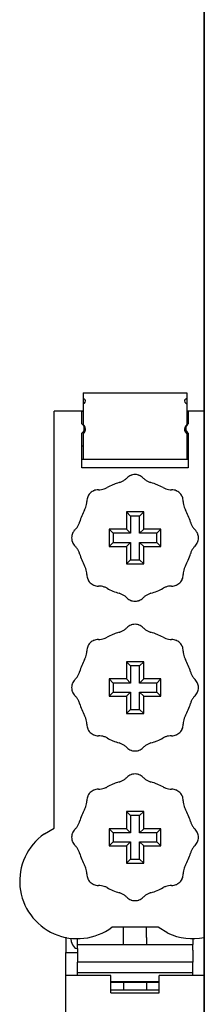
# Model space of a CAD drawing. Extents: x 197 to 960, y 137 to 662.
# Tile 2 of 49: x 444 to 447, y 155 to 172. Entities that reach past the tile are written whole.
import ezdxf

# ---------------------------------------------------------------- set-up
doc = ezdxf.new("R2010")
doc.units = 0
doc.header["$LTSCALE"] = 65.395
doc.header["$MEASUREMENT"] = 0
for name, color, linetype in [('133-358092_DXF_CONTINUOUS_LINE', 7, 'CONTINUOUS'), ('59-273163_DXF_CONTINUOUS_LINE', 7, 'CONTINUOUS'), ('59-273165_DXF_CONTINUOUS_LINE', 7, 'CONTINUOUS'), ('59-273170_DXF_CONTINUOUS_LINE', 7, 'CONTINUOUS')]:
    doc.layers.add(name, color=color, linetype=linetype)

msp = doc.modelspace()

# ---------------------------------------------------------------- linework, layer by layer
at = {"layer": '133-358092_DXF_CONTINUOUS_LINE', "color": 3, "linetype": 'Continuous'}
for p, q in [((447.07007, 141.54387), (447.07007, 271.54387)), ((447.07007, 271.54387), (447.07007, 141.54387))]:
    msp.add_line(p, q, dxfattribs=at)
at = {"layer": '59-273163_DXF_CONTINUOUS_LINE', "color": 7, "linetype": 'Continuous'}
for p, q in [((445.72007, 163.39387), (445.79006, 163.32388)), ((446.02007, 163.39387), (445.72007, 163.39387)), ((445.72007, 163.39387), (445.72007, 163.09387)), ((445.79006, 163.32388), (445.79006, 163.02388)), ((445.95008, 163.32388), (445.79006, 163.32388)), ((446.02007, 163.39387), (445.95008, 163.32388)), ((445.95008, 163.02388), (445.95008, 163.32388)), ((446.02007, 163.09387), (446.02007, 163.39387)), ((445.42007, 163.09387), (445.49006, 163.02388)), ((445.72007, 163.09387), (445.42007, 163.09387)), ((445.42007, 163.09387), (445.42007, 162.79387)), ((445.49006, 163.02388), (445.49006, 162.86386)), ((445.79006, 163.02388), (445.49006, 163.02388)), ((445.72007, 163.09387), (445.79006, 163.02388)), ((446.02007, 163.09387), (445.95008, 163.02388)), ((446.25008, 163.02388), (445.95008, 163.02388)), ((446.32007, 163.09387), (446.02007, 163.09387)), ((446.32007, 163.09387), (446.25008, 163.02388)), ((446.25008, 162.86386), (446.25008, 163.02388)), ((446.32007, 162.79387), (446.32007, 163.09387)), ((445.42007, 162.79387), (445.49006, 162.86386)), ((445.42007, 162.79387), (445.72007, 162.79387)), ((445.49006, 162.86386), (445.79006, 162.86386)), ((445.72007, 162.79387), (445.79006, 162.86386)), ((445.72007, 162.79387), (445.72007, 162.49387)), ((445.79006, 162.86386), (445.79006, 162.56386)), ((445.95008, 162.86386), (446.25008, 162.86386)), ((445.95008, 162.56386), (445.95008, 162.86386)), ((446.02007, 162.79387), (445.95008, 162.86386)), ((446.02007, 162.49387), (446.02007, 162.79387)), ((446.02007, 162.79387), (446.32007, 162.79387)), ((446.32007, 162.79387), (446.25008, 162.86386)), ((445.72007, 162.49387), (445.79006, 162.56386)), ((445.72007, 162.49387), (446.02007, 162.49387)), ((445.79006, 162.56386), (445.95008, 162.56386)), ((446.02007, 162.49387), (445.95008, 162.56386)), ((445.72007, 160.79387), (445.79006, 160.72388)), ((446.02007, 160.79387), (445.72007, 160.79387)), ((445.72007, 160.79387), (445.72007, 160.49387)), ((446.02007, 160.79387), (445.95008, 160.72388)), ((446.02007, 160.49387), (446.02007, 160.79387)), ((445.79006, 160.72388), (445.79006, 160.42388)), ((445.95008, 160.72388), (445.79006, 160.72388)), ((445.95008, 160.42388), (445.95008, 160.72388)), ((445.42007, 160.49387), (445.49006, 160.42388)), ((445.72007, 160.49387), (445.42007, 160.49387)), ((445.42007, 160.49387), (445.42007, 160.19387)), ((445.49006, 160.42388), (445.49006, 160.26386)), ((445.79006, 160.42388), (445.49006, 160.42388)), ((445.72007, 160.49387), (445.79006, 160.42388)), ((446.02007, 160.49387), (445.95008, 160.42388)), ((446.25008, 160.42388), (445.95008, 160.42388)), ((446.32007, 160.49387), (446.02007, 160.49387)), ((446.32007, 160.49387), (446.25008, 160.42388)), ((446.25008, 160.26386), (446.25008, 160.42388)), ((446.32007, 160.19387), (446.32007, 160.49387)), ((445.42007, 160.19387), (445.49006, 160.26386)), ((445.49006, 160.26386), (445.79006, 160.26386)), ((445.72007, 160.19387), (445.79006, 160.26386)), ((445.79006, 160.26386), (445.79006, 159.96386)), ((445.95008, 160.26386), (446.25008, 160.26386)), ((445.95008, 159.96386), (445.95008, 160.26386)), ((446.02007, 160.19387), (445.95008, 160.26386)), ((446.32007, 160.19387), (446.25008, 160.26386)), ((445.42007, 160.19387), (445.72007, 160.19387)), ((445.72007, 160.19387), (445.72007, 159.89387)), ((446.02007, 159.89387), (446.02007, 160.19387)), ((446.02007, 160.19387), (446.32007, 160.19387)), ((445.72007, 159.89387), (445.79006, 159.96386)), ((445.72007, 159.89387), (446.02007, 159.89387)), ((445.79006, 159.96386), (445.95008, 159.96386)), ((446.02007, 159.89387), (445.95008, 159.96386)), ((445.72007, 158.19387), (445.79006, 158.12388)), ((446.02007, 158.19387), (445.72007, 158.19387)), ((445.72007, 158.19387), (445.72007, 157.89387)), ((446.02007, 158.19387), (445.95008, 158.12388)), ((446.02007, 157.89387), (446.02007, 158.19387)), ((445.79006, 158.12388), (445.79006, 157.82388)), ((445.95008, 158.12388), (445.79006, 158.12388)), ((445.95008, 157.82388), (445.95008, 158.12388)), ((445.42007, 157.89387), (445.49006, 157.82388)), ((445.72007, 157.89387), (445.42007, 157.89387)), ((445.42007, 157.89387), (445.42007, 157.59387)), ((445.72007, 157.89387), (445.79006, 157.82388)), ((446.02007, 157.89387), (445.95008, 157.82388)), ((446.32007, 157.89387), (446.02007, 157.89387)), ((446.32007, 157.89387), (446.25008, 157.82388)), ((446.32007, 157.59387), (446.32007, 157.89387)), ((445.42007, 157.59387), (445.49006, 157.66386)), ((445.49006, 157.82388), (445.49006, 157.66386)), ((445.79006, 157.82388), (445.49006, 157.82388)), ((445.49006, 157.66386), (445.79006, 157.66386)), ((445.72007, 157.59387), (445.79006, 157.66386)), ((445.79006, 157.66386), (445.79006, 157.36386)), ((446.25008, 157.82388), (445.95008, 157.82388)), ((445.95008, 157.66386), (446.25008, 157.66386)), ((445.95008, 157.36386), (445.95008, 157.66386)), ((446.02007, 157.59387), (445.95008, 157.66386)), ((446.25008, 157.66386), (446.25008, 157.82388)), ((446.32007, 157.59387), (446.25008, 157.66386)), ((445.42007, 157.59387), (445.72007, 157.59387)), ((445.72007, 157.59387), (445.72007, 157.29387)), ((446.02007, 157.29387), (446.02007, 157.59387)), ((446.02007, 157.59387), (446.32007, 157.59387)), ((445.72007, 157.29387), (445.79006, 157.36386)), ((445.79006, 157.36386), (445.95008, 157.36386)), ((446.02007, 157.29387), (445.95008, 157.36386)), ((445.72007, 157.29387), (446.02007, 157.29387))]:
    msp.add_line(p, q, dxfattribs=at)
for centre, radius, start, end in [((445.87007, 163.84387), 0.2, 122.55156, 135.572996), ((445.87007, 163.84387), 0.2, 111.697641, 122.55156), ((445.87007, 163.84387), 0.2, 109.531168, 111.697641), ((445.87007, 163.84387), 0.2, 107.930417, 109.531168), ((445.87007, 163.84387), 0.2, 96.509602, 107.930417), ((445.87007, 163.84387), 0.2, 83.49043, 96.509602), ((445.87007, 163.84387), 0.2, 72.169748, 83.490445), ((445.87007, 163.84387), 0.2, 72.169666, 83.49043), ((445.87007, 163.84387), 0.2, 70.468845, 72.169666), ((445.87007, 163.84387), 0.2, 68.184725, 70.468847), ((445.87007, 163.84387), 0.2, 68.184609, 70.468845), ((445.87007, 163.84387), 0.2, 57.448477, 68.184725), ((445.87007, 163.84387), 0.2, 57.448466, 68.184609), ((445.87007, 163.84387), 0.2, 44.427004, 57.448466), ((445.87007, 162.94387), 1, 112.499995, 119.057631), ((445.87007, 162.94387), 1, 105.942369, 112.499995), ((445.513, 164.19387), 0.3, 285.942369, 295.81846), ((445.513, 164.19387), 0.3, 295.81846, 305.696943), ((445.513, 164.19387), 0.3, 305.696943, 315.572996), ((446.22714, 164.19387), 0.3, 224.427004, 234.303049), ((446.22714, 164.19387), 0.3, 224.427004, 234.303057), ((446.22714, 164.19387), 0.3, 234.303049, 244.181547), ((446.22714, 164.19387), 0.3, 234.303057, 244.18154), ((446.22714, 164.19387), 0.3, 244.181547, 254.057631), ((446.22714, 164.19387), 0.3, 244.18154, 254.057631), ((445.87007, 162.94387), 1, 67.499845, 74.057631), ((445.87007, 162.94387), 1, 67.499846, 74.057631), ((445.87007, 162.94387), 1, 60.942369, 67.499845), ((445.87007, 162.94387), 1, 60.942369, 67.499846), ((445.23368, 163.58026), 0.2, 156.697641, 167.55156), ((445.23368, 163.58026), 0.2, 154.531168, 156.697641), ((445.23368, 163.58026), 0.2, 152.930417, 154.531168), ((445.23368, 163.58026), 0.2, 141.509602, 152.930417), ((445.23368, 163.58026), 0.2, 128.49043, 141.509602), ((445.23368, 163.58026), 0.2, 117.169666, 128.49043), ((445.23368, 163.58026), 0.2, 115.468845, 117.169666), ((445.23368, 163.58026), 0.2, 113.184725, 115.468847), ((445.23368, 163.58026), 0.2, 113.18461, 115.468845), ((445.23368, 163.58026), 0.2, 102.448466, 113.18461), ((445.23368, 163.58026), 0.2, 89.427004, 102.448477), ((445.23368, 163.58026), 0.2, 89.427004, 102.448466), ((445.23868, 164.08024), 0.3, 269.427004, 279.303049), ((445.23868, 164.08024), 0.3, 269.427004, 279.303057), ((445.23868, 164.08024), 0.3, 279.303049, 289.181547), ((445.23868, 164.08024), 0.3, 279.303057, 289.18154), ((445.23868, 164.08024), 0.3, 289.181547, 299.057631), ((445.23868, 164.08024), 0.3, 289.18154, 299.057631), ((446.50147, 164.08024), 0.3, 240.942369, 250.81846), ((446.50147, 164.08024), 0.3, 250.81846, 260.696943), ((446.50147, 164.08024), 0.3, 260.696943, 270.572996), ((446.50647, 163.58026), 0.2, 77.55155, 90.572996), ((446.50647, 163.58026), 0.2, 77.55156, 90.572996), ((446.50647, 163.58026), 0.2, 66.697529, 77.55155), ((446.50647, 163.58026), 0.2, 66.69764, 77.55156), ((446.50647, 163.58026), 0.2, 64.531168, 66.69764), ((446.50647, 163.58026), 0.2, 62.930339, 64.531166), ((446.50647, 163.58026), 0.2, 62.930417, 64.531168), ((446.50647, 163.58026), 0.2, 51.509588, 62.930339), ((446.50647, 163.58026), 0.2, 51.509602, 62.930417), ((446.50647, 163.58026), 0.2, 38.49043, 51.509602), ((446.50647, 163.58026), 0.2, 27.169666, 38.49043), ((446.50647, 163.58026), 0.2, 25.468847, 27.169748), ((446.50647, 163.58026), 0.2, 25.468845, 27.169666), ((446.50647, 163.58026), 0.2, 23.184609, 25.468845), ((446.50647, 163.58026), 0.2, 12.448477, 23.184725), ((446.50647, 163.58026), 0.2, 12.448466, 23.184609), ((444.7337, 163.57526), 0.3, 330.942369, 340.81846), ((444.7337, 163.57526), 0.3, 340.81846, 350.696943), ((444.7337, 163.57526), 0.3, 350.696943, 0.572996), ((445.23368, 163.58026), 0.2, 167.55156, 180.572996), ((446.50647, 163.58026), 0.2, 359.427004, 12.448477), ((446.50647, 163.58026), 0.2, 359.427004, 12.448466), ((447.00644, 163.57526), 0.3, 179.427004, 189.303049), ((447.00644, 163.57526), 0.3, 179.427004, 189.303057), ((447.00644, 163.57526), 0.3, 189.303049, 199.181547), ((447.00644, 163.57526), 0.3, 189.303057, 199.18154), ((447.00644, 163.57526), 0.3, 199.181547, 209.057631), ((447.00644, 163.57526), 0.3, 199.18154, 209.057631), ((445.87007, 162.94387), 1, 157.500005, 164.057631), ((445.87007, 162.94387), 1, 150.942369, 157.500005), ((445.87007, 162.94387), 1, 22.500551, 29.057631), ((445.87007, 162.94387), 1, 22.500549, 29.057631), ((445.87007, 162.94387), 1, 15.942369, 22.500551), ((445.87007, 162.94387), 1, 15.942369, 22.500549), ((444.62007, 163.30094), 0.3, 324.303049, 334.181547), ((444.62007, 163.30094), 0.3, 324.303057, 334.18154), ((444.62007, 163.30094), 0.3, 334.181547, 344.057631), ((444.62007, 163.30094), 0.3, 334.18154, 344.057631), ((447.12007, 163.30094), 0.3, 195.942369, 205.81846), ((447.12007, 163.30094), 0.3, 205.81846, 215.696943), ((444.97007, 162.94387), 0.2, 173.49043, 186.509602), ((444.97007, 162.94387), 0.2, 162.169666, 173.49043), ((444.97007, 162.94387), 0.2, 160.468845, 162.169666), ((444.97007, 162.94387), 0.2, 158.18461, 160.468845), ((444.97007, 162.94387), 0.2, 147.448466, 158.18461), ((444.97007, 162.94387), 0.2, 134.427004, 147.448477), ((444.97007, 162.94387), 0.2, 134.427004, 147.448466), ((444.62007, 163.30094), 0.3, 314.427004, 324.303049), ((444.62007, 163.30094), 0.3, 314.427004, 324.303057), ((447.12007, 163.30094), 0.3, 215.696943, 225.572996), ((446.77007, 162.94387), 0.2, 32.55155, 45.572996), ((446.77007, 162.94387), 0.2, 32.55156, 45.572996), ((446.77007, 162.94387), 0.2, 21.697641, 32.55156), ((446.77007, 162.94387), 0.2, 19.531166, 21.69753), ((446.77007, 162.94387), 0.2, 19.531168, 21.697641), ((446.77007, 162.94387), 0.2, 17.930339, 19.531166), ((446.77007, 162.94387), 0.2, 17.930417, 19.531168), ((446.77007, 162.94387), 0.2, 6.509602, 17.930417), ((446.77007, 162.94387), 0.2, 353.490445, 6.509588), ((446.77007, 162.94387), 0.2, 353.49043, 6.509602), ((444.97007, 162.94387), 0.2, 186.509602, 197.930417), ((444.97007, 162.94387), 0.2, 197.930417, 199.531168), ((444.97007, 162.94387), 0.2, 199.531166, 201.69753), ((444.97007, 162.94387), 0.2, 199.531168, 201.697641), ((444.97007, 162.94387), 0.2, 201.697641, 212.55156), ((444.97007, 162.94387), 0.2, 212.55156, 225.572996), ((444.62007, 162.5868), 0.3, 35.696943, 45.572996), ((447.12007, 162.5868), 0.3, 134.427004, 144.303049), ((447.12007, 162.5868), 0.3, 134.427004, 144.303057), ((446.77007, 162.94387), 0.2, 314.427004, 327.448477), ((446.77007, 162.94387), 0.2, 314.427004, 327.448466), ((446.77007, 162.94387), 0.2, 327.448466, 338.18461), ((446.77007, 162.94387), 0.2, 338.18461, 340.468845), ((446.77007, 162.94387), 0.2, 340.468847, 342.169748), ((446.77007, 162.94387), 0.2, 340.468845, 342.169666), ((446.77007, 162.94387), 0.2, 342.169748, 353.490445), ((446.77007, 162.94387), 0.2, 342.169666, 353.49043), ((444.62007, 162.5868), 0.3, 25.81846, 35.696943), ((444.62007, 162.5868), 0.3, 15.942369, 25.81846), ((445.87007, 162.94387), 1, 195.942369, 202.500158), ((445.87007, 162.94387), 1, 195.942369, 202.500157), ((445.87007, 162.94387), 1, 337.40339, 344.057631), ((445.87007, 162.94387), 1, 337.405487, 344.057631), ((447.12007, 162.5868), 0.3, 154.181547, 164.057631), ((447.12007, 162.5868), 0.3, 154.18154, 164.057631), ((447.12007, 162.5868), 0.3, 144.303049, 154.181547), ((447.12007, 162.5868), 0.3, 144.303057, 154.18154), ((445.87007, 162.94387), 1, 202.500157, 209.057631), ((444.7337, 162.31247), 0.3, 19.181547, 29.057631), ((444.7337, 162.31247), 0.3, 19.18154, 29.057631), ((447.00644, 162.31247), 0.3, 150.942369, 160.81846), ((445.87007, 162.94387), 1, 330.942369, 337.405487), ((445.87007, 162.94387), 1, 330.942369, 337.40339), ((444.7337, 162.31247), 0.3, 9.303049, 19.181547), ((444.7337, 162.31247), 0.3, 9.303057, 19.18154), ((444.7337, 162.31247), 0.3, 359.427004, 9.303049), ((444.7337, 162.31247), 0.3, 359.427004, 9.303057), ((445.23368, 162.30747), 0.2, 179.427004, 192.448477), ((445.23368, 162.30747), 0.2, 179.427004, 192.448466), ((446.50647, 162.30747), 0.2, 347.55156, 0.572996), ((447.00644, 162.31247), 0.3, 170.696943, 180.572996), ((447.00644, 162.31247), 0.3, 160.81846, 170.696943), ((445.23368, 162.30747), 0.2, 192.448466, 203.18461), ((445.23368, 162.30747), 0.2, 203.18461, 205.468845), ((445.23368, 162.30747), 0.2, 205.468847, 207.169748), ((445.23368, 162.30747), 0.2, 205.468845, 207.169666), ((445.23368, 162.30747), 0.2, 207.169666, 218.49043), ((445.23368, 162.30747), 0.2, 218.49043, 231.509602), ((445.23368, 162.30747), 0.2, 231.509602, 242.930417), ((445.23368, 162.30747), 0.2, 242.930417, 244.531168), ((445.23368, 162.30747), 0.2, 244.531168, 246.69764), ((445.23368, 162.30747), 0.2, 246.697529, 257.55155), ((445.23368, 162.30747), 0.2, 246.69764, 257.55156), ((445.23368, 162.30747), 0.2, 257.55156, 270.572996), ((446.50647, 162.30747), 0.2, 269.427004, 282.448466), ((446.50647, 162.30747), 0.2, 282.448477, 293.184725), ((446.50647, 162.30747), 0.2, 282.448466, 293.18461), ((446.50647, 162.30747), 0.2, 293.184725, 295.468847), ((446.50647, 162.30747), 0.2, 293.18461, 295.468845), ((446.50647, 162.30747), 0.2, 295.468847, 297.169748), ((446.50647, 162.30747), 0.2, 295.468845, 297.169666), ((446.50647, 162.30747), 0.2, 297.169666, 308.49043), ((446.50647, 162.30747), 0.2, 308.49043, 321.509602), ((446.50647, 162.30747), 0.2, 321.509602, 332.930417), ((446.50647, 162.30747), 0.2, 332.930339, 334.531166), ((446.50647, 162.30747), 0.2, 332.930417, 334.531168), ((446.50647, 162.30747), 0.2, 334.531168, 336.697641), ((446.50647, 162.30747), 0.2, 336.69753, 347.55155), ((446.50647, 162.30747), 0.2, 336.697641, 347.55156), ((445.23868, 161.8075), 0.3, 80.696943, 90.572996), ((445.23868, 161.8075), 0.3, 70.81846, 80.696943), ((445.23868, 161.8075), 0.3, 60.942369, 70.81846), ((445.87007, 162.94387), 1, 240.942369, 247.499481), ((445.87007, 162.94387), 1, 247.499479, 254.057631), ((445.87007, 162.94387), 1, 247.499481, 254.057631), ((445.513, 161.69387), 0.3, 64.181547, 74.057631), ((445.513, 161.69387), 0.3, 64.18154, 74.057631), ((445.513, 161.69387), 0.3, 54.303049, 64.181547), ((445.513, 161.69387), 0.3, 54.303057, 64.18154), ((445.513, 161.69387), 0.3, 44.427004, 54.303049), ((445.513, 161.69387), 0.3, 44.427004, 54.303057), ((446.22714, 161.69387), 0.3, 125.696943, 135.572996), ((446.22714, 161.69387), 0.3, 115.81846, 125.696943), ((446.22714, 161.69387), 0.3, 105.942369, 115.81846), ((445.87007, 162.94387), 1, 285.942369, 292.596544), ((445.87007, 162.94387), 1, 285.942369, 292.59445), ((445.87007, 162.94387), 1, 292.59445, 299.057631), ((445.87007, 162.94387), 1, 292.596544, 299.057631), ((446.50147, 161.8075), 0.3, 109.181547, 119.057631), ((446.50147, 161.8075), 0.3, 109.18154, 119.057631), ((446.50147, 161.8075), 0.3, 99.303049, 109.181547), ((446.50147, 161.8075), 0.3, 99.303057, 109.18154), ((446.50147, 161.8075), 0.3, 89.427004, 99.303049), ((446.50147, 161.8075), 0.3, 89.427004, 99.303057), ((445.87007, 162.04387), 0.2, 224.427004, 237.448466), ((445.87007, 162.04387), 0.2, 237.448466, 248.184609), ((445.87007, 162.04387), 0.2, 248.184725, 250.468847), ((445.87007, 162.04387), 0.2, 248.184609, 250.468845), ((445.87007, 162.04387), 0.2, 250.468845, 252.169666), ((445.87007, 162.04387), 0.2, 252.169748, 263.490445), ((445.87007, 162.04387), 0.2, 252.169666, 263.49043), ((445.87007, 162.04387), 0.2, 263.49043, 276.509602), ((445.87007, 162.04387), 0.2, 276.509602, 287.930417), ((445.87007, 162.04387), 0.2, 287.930339, 289.531166), ((445.87007, 162.04387), 0.2, 287.930417, 289.531168), ((445.87007, 162.04387), 0.2, 289.531168, 291.697641), ((445.87007, 162.04387), 0.2, 291.69753, 302.55155), ((445.87007, 162.04387), 0.2, 291.697641, 302.55156), ((445.87007, 162.04387), 0.2, 302.55155, 315.572996), ((445.87007, 162.04387), 0.2, 302.55156, 315.572996), ((445.87007, 161.24387), 0.2, 111.69753, 122.55155), ((445.87007, 161.24387), 0.2, 111.697641, 122.55156), ((445.87007, 161.24387), 0.2, 109.531166, 111.69753), ((445.87007, 161.24387), 0.2, 109.531168, 111.697641), ((445.87007, 161.24387), 0.2, 107.930417, 109.531168), ((445.87007, 161.24387), 0.2, 96.509588, 107.930339), ((445.87007, 161.24387), 0.2, 96.509602, 107.930417), ((445.87007, 161.24387), 0.2, 83.490445, 96.509588), ((445.87007, 161.24387), 0.2, 83.49043, 96.509602), ((445.87007, 161.24387), 0.2, 72.169748, 83.490445), ((445.87007, 161.24387), 0.2, 72.169666, 83.49043), ((445.87007, 161.24387), 0.2, 70.468845, 72.169666), ((445.87007, 161.24387), 0.2, 68.184725, 70.468847), ((445.87007, 161.24387), 0.2, 68.184609, 70.468845), ((445.87007, 161.24387), 0.2, 57.448477, 68.184725), ((445.87007, 161.24387), 0.2, 57.448466, 68.184609), ((445.87007, 160.34387), 1, 112.499995, 119.057631), ((445.87007, 160.34387), 1, 112.499995, 119.057631), ((445.87007, 160.34387), 1, 105.942369, 112.499995), ((445.513, 161.59387), 0.3, 285.942369, 295.81846), ((445.513, 161.59387), 0.3, 295.81846, 305.696943), ((445.513, 161.59387), 0.3, 305.696943, 315.572996), ((445.87007, 161.24387), 0.2, 122.55156, 135.572996), ((445.87007, 161.24387), 0.2, 44.427004, 57.448466), ((446.22714, 161.59387), 0.3, 224.427004, 234.303049), ((446.22714, 161.59387), 0.3, 224.427004, 234.303057), ((446.22714, 161.59387), 0.3, 234.303049, 244.181547), ((446.22714, 161.59387), 0.3, 234.303057, 244.18154), ((446.22714, 161.59387), 0.3, 244.181547, 254.057631), ((446.22714, 161.59387), 0.3, 244.18154, 254.057631), ((445.87007, 160.34387), 1, 67.499845, 74.057631), ((445.87007, 160.34387), 1, 67.499846, 74.057631), ((445.87007, 160.34387), 1, 60.942369, 67.499845), ((445.87007, 160.34387), 1, 60.942369, 67.499846), ((445.23368, 160.98026), 0.2, 141.509602, 152.930417), ((445.23368, 160.98026), 0.2, 128.49043, 141.509602), ((445.23368, 160.98026), 0.2, 117.169748, 128.490445), ((445.23368, 160.98026), 0.2, 117.169666, 128.49043), ((445.23368, 160.98026), 0.2, 115.468845, 117.169666), ((445.23368, 160.98026), 0.2, 113.184725, 115.468847), ((445.23368, 160.98026), 0.2, 113.18461, 115.468845), ((445.23368, 160.98026), 0.2, 102.448477, 113.184725), ((445.23368, 160.98026), 0.2, 102.448466, 113.18461), ((445.23368, 160.98026), 0.2, 89.427004, 102.448477), ((445.23368, 160.98026), 0.2, 89.427004, 102.448466), ((445.23868, 161.48024), 0.3, 269.427004, 279.303049), ((445.23868, 161.48024), 0.3, 269.427004, 279.303057), ((445.23868, 161.48024), 0.3, 279.303049, 289.181547), ((445.23868, 161.48024), 0.3, 279.303057, 289.18154), ((445.23868, 161.48024), 0.3, 289.181547, 299.057631), ((445.23868, 161.48024), 0.3, 289.18154, 299.057631), ((446.50147, 161.48024), 0.3, 240.942369, 250.81846), ((446.50147, 161.48024), 0.3, 250.81846, 260.696943), ((446.50147, 161.48024), 0.3, 260.696943, 270.572996), ((446.50647, 160.98026), 0.2, 77.55155, 90.572996), ((446.50647, 160.98026), 0.2, 77.55156, 90.572996), ((446.50647, 160.98026), 0.2, 66.697529, 77.55155), ((446.50647, 160.98026), 0.2, 66.69764, 77.55156), ((446.50647, 160.98026), 0.2, 64.531166, 66.697529), ((446.50647, 160.98026), 0.2, 64.531168, 66.69764), ((446.50647, 160.98026), 0.2, 62.930339, 64.531166), ((446.50647, 160.98026), 0.2, 62.930417, 64.531168), ((446.50647, 160.98026), 0.2, 51.509588, 62.930339), ((446.50647, 160.98026), 0.2, 51.509602, 62.930417), ((446.50647, 160.98026), 0.2, 38.490445, 51.509588), ((446.50647, 160.98026), 0.2, 38.49043, 51.509602), ((446.50647, 160.98026), 0.2, 27.169748, 38.490445), ((446.50647, 160.98026), 0.2, 27.169666, 38.49043), ((444.7337, 160.97526), 0.3, 340.81846, 350.696943), ((444.7337, 160.97526), 0.3, 350.696943, 0.572996), ((445.23368, 160.98026), 0.2, 167.55156, 180.572996), ((445.23368, 160.98026), 0.2, 156.697641, 167.55156), ((445.23368, 160.98026), 0.2, 154.531168, 156.697641), ((445.23368, 160.98026), 0.2, 152.930339, 154.531166), ((445.23368, 160.98026), 0.2, 152.930417, 154.531168), ((446.50647, 160.98026), 0.2, 25.468847, 27.169748), ((446.50647, 160.98026), 0.2, 25.468845, 27.169666), ((446.50647, 160.98026), 0.2, 23.184609, 25.468845), ((446.50647, 160.98026), 0.2, 12.448477, 23.184725), ((446.50647, 160.98026), 0.2, 12.448466, 23.184609), ((446.50647, 160.98026), 0.2, 359.427004, 12.448477), ((446.50647, 160.98026), 0.2, 359.427004, 12.448466), ((447.00644, 160.97526), 0.3, 179.427004, 189.303049), ((447.00644, 160.97526), 0.3, 179.427004, 189.303057), ((447.00644, 160.97526), 0.3, 189.303049, 199.181547), ((447.00644, 160.97526), 0.3, 189.303057, 199.18154), ((445.87007, 160.34387), 1, 150.942369, 157.500005), ((444.7337, 160.97526), 0.3, 330.942369, 340.81846), ((447.00644, 160.97526), 0.3, 199.181547, 209.057631), ((447.00644, 160.97526), 0.3, 199.18154, 209.057631), ((445.87007, 160.34387), 1, 22.500551, 29.057631), ((445.87007, 160.34387), 1, 22.500549, 29.057631), ((444.62007, 160.70094), 0.3, 324.303049, 334.181547), ((444.62007, 160.70094), 0.3, 324.303057, 334.18154), ((444.62007, 160.70094), 0.3, 334.181547, 344.057631), ((444.62007, 160.70094), 0.3, 334.18154, 344.057631), ((445.87007, 160.34387), 1, 157.500005, 164.057631), ((445.87007, 160.34387), 1, 15.942369, 22.500551), ((445.87007, 160.34387), 1, 15.942369, 22.500549), ((447.12007, 160.70094), 0.3, 195.942369, 205.81846), ((447.12007, 160.70094), 0.3, 205.81846, 215.696943), ((444.97007, 160.34387), 0.2, 162.169666, 173.49043), ((444.97007, 160.34387), 0.2, 160.468845, 162.169666), ((444.97007, 160.34387), 0.2, 158.18461, 160.468845), ((444.97007, 160.34387), 0.2, 147.448466, 158.18461), ((444.97007, 160.34387), 0.2, 134.427004, 147.448477), ((444.97007, 160.34387), 0.2, 134.427004, 147.448466), ((444.62007, 160.70094), 0.3, 314.427004, 324.303049), ((444.62007, 160.70094), 0.3, 314.427004, 324.303057), ((447.12007, 160.70094), 0.3, 215.696943, 225.572996), ((446.77007, 160.34387), 0.2, 32.55155, 45.572996), ((446.77007, 160.34387), 0.2, 32.55156, 45.572996), ((446.77007, 160.34387), 0.2, 21.697641, 32.55156), ((446.77007, 160.34387), 0.2, 19.531166, 21.69753), ((446.77007, 160.34387), 0.2, 19.531168, 21.697641), ((446.77007, 160.34387), 0.2, 17.930339, 19.531166), ((446.77007, 160.34387), 0.2, 17.930417, 19.531168), ((446.77007, 160.34387), 0.2, 6.509602, 17.930417), ((444.97007, 160.34387), 0.2, 173.49043, 186.509602), ((444.97007, 160.34387), 0.2, 186.509602, 197.930417), ((444.97007, 160.34387), 0.2, 197.930417, 199.531168), ((444.97007, 160.34387), 0.2, 199.531166, 201.69753), ((444.97007, 160.34387), 0.2, 199.531168, 201.697641), ((444.97007, 160.34387), 0.2, 201.697641, 212.55156), ((444.97007, 160.34387), 0.2, 212.55156, 225.572996), ((446.77007, 160.34387), 0.2, 314.427004, 327.448466), ((446.77007, 160.34387), 0.2, 327.448466, 338.18461), ((446.77007, 160.34387), 0.2, 338.18461, 340.468845), ((446.77007, 160.34387), 0.2, 340.468847, 342.169748), ((446.77007, 160.34387), 0.2, 340.468845, 342.169666), ((446.77007, 160.34387), 0.2, 342.169748, 353.490445), ((446.77007, 160.34387), 0.2, 342.169666, 353.49043), ((446.77007, 160.34387), 0.2, 353.490445, 6.509588), ((446.77007, 160.34387), 0.2, 353.49043, 6.509602), ((444.62007, 159.9868), 0.3, 35.696943, 45.572996), ((444.62007, 159.9868), 0.3, 25.81846, 35.696943), ((444.62007, 159.9868), 0.3, 15.942369, 25.81846), ((445.87007, 160.34387), 1, 195.942369, 202.500157), ((445.87007, 160.34387), 1, 337.40339, 344.057631), ((445.87007, 160.34387), 1, 337.405487, 344.057631), ((447.12007, 159.9868), 0.3, 154.181547, 164.057631), ((447.12007, 159.9868), 0.3, 154.18154, 164.057631), ((447.12007, 159.9868), 0.3, 144.303049, 154.181547), ((447.12007, 159.9868), 0.3, 144.303057, 154.18154), ((447.12007, 159.9868), 0.3, 134.427004, 144.303049), ((447.12007, 159.9868), 0.3, 134.427004, 144.303057), ((445.87007, 160.34387), 1, 202.500157, 209.057631), ((445.87007, 160.34387), 1, 330.942369, 337.405487), ((445.87007, 160.34387), 1, 330.942369, 337.40339), ((444.7337, 159.71247), 0.3, 19.181547, 29.057631), ((444.7337, 159.71247), 0.3, 19.18154, 29.057631), ((444.7337, 159.71247), 0.3, 9.303049, 19.181547), ((444.7337, 159.71247), 0.3, 9.303057, 19.18154), ((444.7337, 159.71247), 0.3, 359.427004, 9.303049), ((444.7337, 159.71247), 0.3, 359.427004, 9.303057), ((447.00644, 159.71247), 0.3, 170.696943, 180.572996), ((447.00644, 159.71247), 0.3, 160.81846, 170.696943), ((447.00644, 159.71247), 0.3, 150.942369, 160.81846), ((445.23368, 159.70747), 0.2, 179.427004, 192.448477), ((445.23368, 159.70747), 0.2, 179.427004, 192.448466), ((445.23368, 159.70747), 0.2, 192.448466, 203.18461), ((445.23368, 159.70747), 0.2, 203.18461, 205.468845), ((445.23368, 159.70747), 0.2, 205.468845, 207.169666), ((445.23368, 159.70747), 0.2, 207.169666, 218.49043), ((445.23368, 159.70747), 0.2, 218.49043, 231.509602), ((445.23368, 159.70747), 0.2, 231.509602, 242.930417), ((446.50647, 159.70747), 0.2, 297.169666, 308.49043), ((446.50647, 159.70747), 0.2, 308.49043, 321.509602), ((446.50647, 159.70747), 0.2, 321.509602, 332.930417), ((446.50647, 159.70747), 0.2, 332.930339, 334.531166), ((446.50647, 159.70747), 0.2, 332.930417, 334.531168), ((446.50647, 159.70747), 0.2, 334.531168, 336.697641), ((446.50647, 159.70747), 0.2, 336.69753, 347.55155), ((446.50647, 159.70747), 0.2, 336.697641, 347.55156), ((446.50647, 159.70747), 0.2, 347.55156, 0.572996), ((445.23368, 159.70747), 0.2, 242.930417, 244.531168), ((445.23368, 159.70747), 0.2, 244.531168, 246.69764), ((445.23368, 159.70747), 0.2, 246.69764, 257.55156), ((445.23368, 159.70747), 0.2, 257.55156, 270.572996), ((445.23868, 159.2075), 0.3, 80.696943, 90.572996), ((445.23868, 159.2075), 0.3, 70.81846, 80.696943), ((445.23868, 159.2075), 0.3, 60.942369, 70.81846), ((445.87007, 160.34387), 1, 240.942369, 247.499481), ((445.87007, 160.34387), 1, 247.499481, 254.057631), ((445.513, 159.09387), 0.3, 64.181547, 74.057631), ((445.513, 159.09387), 0.3, 64.18154, 74.057631), ((446.22714, 159.09387), 0.3, 105.942369, 115.81846), ((445.87007, 160.34387), 1, 285.942369, 292.596544), ((445.87007, 160.34387), 1, 292.59445, 299.057631), ((445.87007, 160.34387), 1, 292.596544, 299.057631), ((446.50147, 159.2075), 0.3, 109.181547, 119.057631), ((446.50147, 159.2075), 0.3, 109.18154, 119.057631), ((446.50147, 159.2075), 0.3, 99.303049, 109.181547), ((446.50147, 159.2075), 0.3, 99.303057, 109.18154), ((446.50147, 159.2075), 0.3, 89.427004, 99.303049), ((446.50147, 159.2075), 0.3, 89.427004, 99.303057), ((446.50647, 159.70747), 0.2, 269.427004, 282.448466), ((446.50647, 159.70747), 0.2, 282.448477, 293.184725), ((446.50647, 159.70747), 0.2, 282.448466, 293.18461), ((446.50647, 159.70747), 0.2, 293.18461, 295.468845), ((446.50647, 159.70747), 0.2, 295.468845, 297.169666), ((445.513, 159.09387), 0.3, 54.303049, 64.181547), ((445.513, 159.09387), 0.3, 54.303057, 64.18154), ((445.513, 159.09387), 0.3, 44.427004, 54.303049), ((445.513, 159.09387), 0.3, 44.427004, 54.303057), ((445.87007, 159.44387), 0.2, 224.427004, 237.448466), ((445.87007, 159.44387), 0.2, 237.448466, 248.184609), ((445.87007, 159.44387), 0.2, 248.184725, 250.468847), ((445.87007, 159.44387), 0.2, 248.184609, 250.468845), ((445.87007, 159.44387), 0.2, 250.468845, 252.169666), ((445.87007, 159.44387), 0.2, 252.169748, 263.490445), ((445.87007, 159.44387), 0.2, 252.169666, 263.49043), ((445.87007, 159.44387), 0.2, 263.49043, 276.509602), ((445.87007, 159.44387), 0.2, 276.509602, 287.930417), ((445.87007, 159.44387), 0.2, 287.930339, 289.531166), ((445.87007, 159.44387), 0.2, 287.930417, 289.531168), ((445.87007, 159.44387), 0.2, 289.531168, 291.697641), ((445.87007, 159.44387), 0.2, 291.69753, 302.55155), ((445.87007, 159.44387), 0.2, 291.697641, 302.55156), ((445.87007, 159.44387), 0.2, 302.55155, 315.572996), ((445.87007, 159.44387), 0.2, 302.55156, 315.572996), ((446.22714, 159.09387), 0.3, 125.696943, 135.572996), ((446.22714, 159.09387), 0.3, 115.81846, 125.696943), ((445.87007, 157.74387), 1, 105.942369, 112.499995), ((445.87007, 157.74387), 1, 105.942369, 112.499995), ((445.513, 158.99387), 0.3, 285.942369, 295.81846), ((445.513, 158.99387), 0.3, 295.81846, 305.696943), ((445.513, 158.99387), 0.3, 305.696943, 315.572996), ((445.87007, 158.64387), 0.2, 122.55156, 135.572996), ((445.87007, 158.64387), 0.2, 111.69753, 122.55155), ((445.87007, 158.64387), 0.2, 111.697641, 122.55156), ((445.87007, 158.64387), 0.2, 109.531166, 111.69753), ((445.87007, 158.64387), 0.2, 109.531168, 111.697641), ((445.87007, 158.64387), 0.2, 107.930339, 109.531166), ((445.87007, 158.64387), 0.2, 107.930417, 109.531168), ((445.87007, 158.64387), 0.2, 96.509588, 107.930339), ((445.87007, 158.64387), 0.2, 96.509602, 107.930417), ((445.87007, 158.64387), 0.2, 83.490445, 96.509588), ((445.87007, 158.64387), 0.2, 83.49043, 96.509602), ((445.87007, 158.64387), 0.2, 72.169748, 83.490445), ((445.87007, 158.64387), 0.2, 72.169666, 83.49043), ((445.87007, 158.64387), 0.2, 70.468847, 72.169748), ((445.87007, 158.64387), 0.2, 70.468845, 72.169666), ((445.87007, 158.64387), 0.2, 68.184725, 70.468847), ((445.87007, 158.64387), 0.2, 68.184609, 70.468845), ((445.87007, 158.64387), 0.2, 57.448477, 68.184725), ((445.87007, 158.64387), 0.2, 57.448466, 68.184609), ((445.87007, 158.64387), 0.2, 44.427004, 57.448477), ((445.87007, 158.64387), 0.2, 44.427004, 57.448466), ((446.22714, 158.99387), 0.3, 224.427004, 234.303049), ((446.22714, 158.99387), 0.3, 224.427004, 234.303057), ((446.22714, 158.99387), 0.3, 234.303049, 244.181547), ((446.22714, 158.99387), 0.3, 234.303057, 244.18154), ((446.22714, 158.99387), 0.3, 244.181547, 254.057631), ((446.22714, 158.99387), 0.3, 244.18154, 254.057631), ((445.87007, 157.74387), 1, 67.499845, 74.057631), ((445.87007, 157.74387), 1, 67.499846, 74.057631), ((445.23368, 158.38026), 0.2, 128.49043, 141.509602), ((445.23368, 158.38026), 0.2, 117.169748, 128.490445), ((445.23368, 158.38026), 0.2, 117.169666, 128.49043), ((445.23368, 158.38026), 0.2, 115.468845, 117.169666), ((445.23368, 158.38026), 0.2, 113.184725, 115.468847), ((445.23368, 158.38026), 0.2, 113.18461, 115.468845), ((445.23368, 158.38026), 0.2, 102.448477, 113.184725), ((445.23368, 158.38026), 0.2, 102.448466, 113.18461), ((445.23368, 158.38026), 0.2, 89.427004, 102.448477), ((445.23368, 158.38026), 0.2, 89.427004, 102.448466), ((445.23868, 158.88024), 0.3, 269.427004, 279.303049), ((445.23868, 158.88024), 0.3, 269.427004, 279.303057), ((445.23868, 158.88024), 0.3, 279.303049, 289.181547), ((445.23868, 158.88024), 0.3, 279.303057, 289.18154), ((445.23868, 158.88024), 0.3, 289.181547, 299.057631), ((445.23868, 158.88024), 0.3, 289.18154, 299.057631), ((445.87007, 157.74387), 1, 112.499995, 119.057631), ((445.87007, 157.74387), 1, 112.499995, 119.057631), ((445.87007, 157.74387), 1, 60.942369, 67.499845), ((445.87007, 157.74387), 1, 60.942369, 67.499846), ((446.50147, 158.88024), 0.3, 240.942369, 250.81846), ((446.50147, 158.88024), 0.3, 250.81846, 260.696943), ((446.50147, 158.88024), 0.3, 260.696943, 270.572996), ((446.50647, 158.38026), 0.2, 77.55155, 90.572996), ((446.50647, 158.38026), 0.2, 77.55156, 90.572996), ((446.50647, 158.38026), 0.2, 66.697529, 77.55155), ((446.50647, 158.38026), 0.2, 66.69764, 77.55156), ((446.50647, 158.38026), 0.2, 64.531166, 66.697529), ((446.50647, 158.38026), 0.2, 64.531168, 66.69764), ((446.50647, 158.38026), 0.2, 62.930339, 64.531166), ((446.50647, 158.38026), 0.2, 62.930417, 64.531168), ((446.50647, 158.38026), 0.2, 51.509588, 62.930339), ((446.50647, 158.38026), 0.2, 51.509602, 62.930417), ((446.50647, 158.38026), 0.2, 38.490445, 51.509588), ((446.50647, 158.38026), 0.2, 38.49043, 51.509602), ((444.7337, 158.37526), 0.3, 350.696943, 0.572996), ((445.23368, 158.38026), 0.2, 167.55156, 180.572996), ((445.23368, 158.38026), 0.2, 156.697641, 167.55156), ((445.23368, 158.38026), 0.2, 154.531168, 156.697641), ((445.23368, 158.38026), 0.2, 152.930339, 154.531166), ((445.23368, 158.38026), 0.2, 152.930417, 154.531168), ((445.23368, 158.38026), 0.2, 141.509602, 152.930417), ((446.50647, 158.38026), 0.2, 27.169748, 38.490445), ((446.50647, 158.38026), 0.2, 27.169666, 38.49043), ((446.50647, 158.38026), 0.2, 25.468847, 27.169748), ((446.50647, 158.38026), 0.2, 25.468845, 27.169666), ((446.50647, 158.38026), 0.2, 23.184609, 25.468845), ((446.50647, 158.38026), 0.2, 12.448477, 23.184725), ((446.50647, 158.38026), 0.2, 12.448466, 23.184609), ((446.50647, 158.38026), 0.2, 359.427004, 12.448477), ((446.50647, 158.38026), 0.2, 359.427004, 12.448466), ((447.00644, 158.37526), 0.3, 179.427004, 189.303049), ((447.00644, 158.37526), 0.3, 179.427004, 189.303057), ((445.87007, 157.74387), 1, 150.942369, 157.500005), ((444.7337, 158.37526), 0.3, 330.942369, 340.81846), ((444.7337, 158.37526), 0.3, 340.81846, 350.696943), ((447.00644, 158.37526), 0.3, 189.303049, 199.181547), ((447.00644, 158.37526), 0.3, 189.303057, 199.18154), ((447.00644, 158.37526), 0.3, 199.181547, 209.057631), ((447.00644, 158.37526), 0.3, 199.18154, 209.057631), ((445.87007, 157.74387), 1, 22.500551, 29.057631), ((445.87007, 157.74387), 1, 22.500549, 29.057631), ((444.62007, 158.10094), 0.3, 334.181547, 344.057631), ((444.62007, 158.10094), 0.3, 334.18154, 344.057631), ((445.87007, 157.74387), 1, 157.500005, 164.057631), ((445.87007, 157.74387), 1, 157.500005, 164.057631), ((445.87007, 157.74387), 1, 15.942369, 22.500551), ((445.87007, 157.74387), 1, 15.942369, 22.500549), ((447.12007, 158.10094), 0.3, 195.942369, 205.81846), ((444.97007, 157.74387), 0.2, 147.448477, 158.184726), ((444.97007, 157.74387), 0.2, 147.448466, 158.18461), ((444.97007, 157.74387), 0.2, 134.427004, 147.448477), ((444.97007, 157.74387), 0.2, 134.427004, 147.448466), ((444.62007, 158.10094), 0.3, 314.427004, 324.303049), ((444.62007, 158.10094), 0.3, 314.427004, 324.303057), ((444.62007, 158.10094), 0.3, 324.303049, 334.181547), ((444.62007, 158.10094), 0.3, 324.303057, 334.18154), ((447.12007, 158.10094), 0.3, 205.81846, 215.696943), ((447.12007, 158.10094), 0.3, 215.696943, 225.572996), ((446.77007, 157.74387), 0.2, 32.55155, 45.572996), ((446.77007, 157.74387), 0.2, 32.55156, 45.572996), ((446.77007, 157.74387), 0.2, 21.697641, 32.55156), ((444.97007, 157.74387), 0.2, 173.49043, 186.509602), ((444.97007, 157.74387), 0.2, 162.169666, 173.49043), ((444.97007, 157.74387), 0.2, 186.509602, 197.930417), ((444.97007, 157.74387), 0.2, 160.468845, 162.169666), ((444.97007, 157.74387), 0.2, 197.930417, 199.531168), ((444.97007, 157.74387), 0.2, 158.18461, 160.468845), ((444.97007, 157.74387), 0.2, 199.531166, 201.69753), ((444.97007, 157.74387), 0.2, 199.531168, 201.697641), ((444.97007, 157.74387), 0.2, 201.697641, 212.55156), ((446.77007, 157.74387), 0.2, 327.448466, 338.18461), ((446.77007, 157.74387), 0.2, 338.18461, 340.468845), ((446.77007, 157.74387), 0.2, 19.531166, 21.69753), ((446.77007, 157.74387), 0.2, 19.531168, 21.697641), ((446.77007, 157.74387), 0.2, 17.930339, 19.531166), ((446.77007, 157.74387), 0.2, 17.930417, 19.531168), ((446.77007, 157.74387), 0.2, 340.468847, 342.169748), ((446.77007, 157.74387), 0.2, 340.468845, 342.169666), ((446.77007, 157.74387), 0.2, 6.509602, 17.930417), ((446.77007, 157.74387), 0.2, 342.169748, 353.490445), ((446.77007, 157.74387), 0.2, 342.169666, 353.49043), ((446.77007, 157.74387), 0.2, 353.490445, 6.509588), ((446.77007, 157.74387), 0.2, 353.49043, 6.509602), ((444.97007, 157.74387), 0.2, 212.55156, 225.572996), ((444.62007, 157.3868), 0.3, 35.696943, 45.572996), ((444.62007, 157.3868), 0.3, 25.81846, 35.696943), ((444.62007, 157.3868), 0.3, 15.942369, 25.81846), ((447.12007, 157.3868), 0.3, 154.181547, 164.057631), ((447.12007, 157.3868), 0.3, 154.18154, 164.057631), ((447.12007, 157.3868), 0.3, 144.303049, 154.181547), ((447.12007, 157.3868), 0.3, 144.303057, 154.18154), ((447.12007, 157.3868), 0.3, 134.427004, 144.303049), ((447.12007, 157.3868), 0.3, 134.427004, 144.303057), ((446.77007, 157.74387), 0.2, 314.427004, 327.448466), ((445.87007, 157.74387), 1, 195.942369, 202.500157), ((445.87007, 157.74387), 1, 202.500157, 209.057631), ((445.87007, 157.74387), 1, 330.942369, 337.405487), ((445.87007, 157.74387), 1, 330.942369, 337.40339), ((445.87007, 157.74387), 1, 337.40339, 344.057631), ((445.87007, 157.74387), 1, 337.405487, 344.057631), ((444.7337, 157.11247), 0.3, 19.181547, 29.057631), ((444.7337, 157.11247), 0.3, 19.18154, 29.057631), ((444.7337, 157.11247), 0.3, 9.303049, 19.181547), ((444.7337, 157.11247), 0.3, 9.303057, 19.18154), ((444.7337, 157.11247), 0.3, 359.427004, 9.303049), ((444.7337, 157.11247), 0.3, 359.427004, 9.303057), ((447.00644, 157.11247), 0.3, 170.696943, 180.572996), ((447.00644, 157.11247), 0.3, 160.81846, 170.696943), ((447.00644, 157.11247), 0.3, 150.942369, 160.81846), ((445.23368, 157.10747), 0.2, 179.427004, 192.448477), ((445.23368, 157.10747), 0.2, 179.427004, 192.448466), ((445.23368, 157.10747), 0.2, 192.448466, 203.18461), ((445.23368, 157.10747), 0.2, 203.18461, 205.468845), ((445.23368, 157.10747), 0.2, 205.468845, 207.169666), ((445.23368, 157.10747), 0.2, 207.169666, 218.49043), ((445.23368, 157.10747), 0.2, 218.49043, 231.509602), ((446.50647, 157.10747), 0.2, 308.49043, 321.509602), ((446.50647, 157.10747), 0.2, 321.509602, 332.930417), ((446.50647, 157.10747), 0.2, 332.930339, 334.531166), ((446.50647, 157.10747), 0.2, 332.930417, 334.531168), ((446.50647, 157.10747), 0.2, 334.531168, 336.697641), ((446.50647, 157.10747), 0.2, 336.69753, 347.55155), ((446.50647, 157.10747), 0.2, 336.697641, 347.55156), ((446.50647, 157.10747), 0.2, 347.55156, 0.572996), ((445.23368, 157.10747), 0.2, 231.509602, 242.930417), ((445.23368, 157.10747), 0.2, 242.930417, 244.531168), ((445.23368, 157.10747), 0.2, 244.531168, 246.69764), ((445.23368, 157.10747), 0.2, 246.69764, 257.55156), ((445.23368, 157.10747), 0.2, 257.55156, 270.572996), ((445.23868, 156.6075), 0.3, 80.696943, 90.572996), ((445.23868, 156.6075), 0.3, 70.81846, 80.696943), ((445.23868, 156.6075), 0.3, 60.942369, 70.81846), ((445.87007, 157.74387), 1, 240.942369, 247.499481), ((445.87007, 157.74387), 1, 247.499481, 254.057631), ((445.87007, 157.74387), 1, 285.942369, 292.596544), ((445.87007, 157.74387), 1, 292.59445, 299.057631), ((445.87007, 157.74387), 1, 292.596544, 299.057631), ((446.50147, 156.6075), 0.3, 109.181547, 119.057631), ((446.50147, 156.6075), 0.3, 109.18154, 119.057631), ((446.50147, 156.6075), 0.3, 99.303049, 109.181547), ((446.50147, 156.6075), 0.3, 99.303057, 109.18154), ((446.50147, 156.6075), 0.3, 89.427004, 99.303049), ((446.50147, 156.6075), 0.3, 89.427004, 99.303057), ((446.50647, 157.10747), 0.2, 269.427004, 282.448466), ((446.50647, 157.10747), 0.2, 282.448477, 293.184725), ((446.50647, 157.10747), 0.2, 282.448466, 293.18461), ((446.50647, 157.10747), 0.2, 293.18461, 295.468845), ((446.50647, 157.10747), 0.2, 295.468845, 297.169666), ((446.50647, 157.10747), 0.2, 297.169666, 308.49043), ((445.513, 156.49387), 0.3, 64.181547, 74.057631), ((445.513, 156.49387), 0.3, 64.18154, 74.057631), ((445.513, 156.49387), 0.3, 54.303049, 64.181547), ((445.513, 156.49387), 0.3, 54.303057, 64.18154), ((445.513, 156.49387), 0.3, 44.427004, 54.303049), ((445.513, 156.49387), 0.3, 44.427004, 54.303057), ((445.87007, 156.84387), 0.2, 224.427004, 237.448466), ((445.87007, 156.84387), 0.2, 237.448466, 248.184609), ((445.87007, 156.84387), 0.2, 248.184609, 250.468845), ((445.87007, 156.84387), 0.2, 250.468845, 252.169666), ((445.87007, 156.84387), 0.2, 252.169666, 263.49043), ((445.87007, 156.84387), 0.2, 263.49043, 276.509602), ((445.87007, 156.84387), 0.2, 276.509602, 287.930417), ((445.87007, 156.84387), 0.2, 287.930417, 289.531168), ((445.87007, 156.84387), 0.2, 289.531168, 291.697641), ((445.87007, 156.84387), 0.2, 291.69753, 302.55155), ((445.87007, 156.84387), 0.2, 291.697641, 302.55156), ((445.87007, 156.84387), 0.2, 302.55156, 315.572996), ((446.22714, 156.49387), 0.3, 125.696943, 135.572996), ((446.22714, 156.49387), 0.3, 115.81846, 125.696943), ((446.22714, 156.49387), 0.3, 105.942369, 115.81846)]:
    msp.add_arc(centre, radius, start, end, dxfattribs=at)
at = {"layer": '59-273165_DXF_CONTINUOUS_LINE', "color": 7, "linetype": 'Continuous'}
for p, q in [((444.47007, 164.14387), (444.47007, 165.14387)), ((444.95007, 165.14387), (444.47007, 165.14387)), ((444.97007, 165.14387), (444.95007, 165.14387)), ((444.95007, 165.14387), (444.97007, 165.14387)), ((444.95007, 164.92387), (444.95007, 165.14387)), ((446.79007, 165.14387), (446.77007, 165.14387)), ((446.77007, 165.14387), (446.79007, 165.14387)), ((447.07007, 165.14387), (446.79007, 165.14387)), ((446.79007, 165.14387), (446.79007, 164.92387)), ((444.95007, 164.16341), (444.95007, 164.76387)), ((446.79007, 164.76387), (446.79007, 164.16341)), ((444.95007, 164.54387), (444.97007, 164.54387)), ((446.77007, 164.54387), (446.79007, 164.54387)), ((446.79007, 164.30337), (444.95007, 164.30337)), ((446.79007, 164.16341), (444.95007, 164.16341)), ((444.47007, 157.90038), (444.47007, 164.14387)), ((444.29723, 157.80354), (444.47007, 157.90038)), ((445.67007, 156.18387), (445.47007, 156.18387)), ((446.07007, 156.18387), (445.67007, 156.18387)), ((445.67007, 156.0034), (445.67007, 156.18387)), ((446.27007, 156.18387), (446.07007, 156.18387)), ((446.07007, 156.0034), (446.07007, 156.18387)), ((446.43956, 156.08128), (446.27007, 156.18387)), ((444.87007, 155.88387), (444.87007, 155.98749)), ((445.67007, 155.88387), (445.67007, 156.0034)), ((446.07007, 156.0034), (446.07007, 155.88387)), ((446.87007, 155.98749), (446.87007, 155.88387)), ((444.87007, 155.88387), (445.67007, 155.88387)), ((444.87007, 155.78387), (444.87007, 155.78589)), ((444.87007, 155.78387), (444.87007, 155.74387)), ((445.67007, 155.88387), (446.07007, 155.88387)), ((445.67007, 155.88387), (446.07007, 155.88387)), ((446.07007, 155.88387), (446.87007, 155.88387)), ((446.87007, 155.78387), (446.87007, 155.88387)), ((446.87007, 155.78387), (446.87007, 155.6776)), ((444.87007, 155.74387), (444.87007, 155.6776)), ((444.87007, 155.6776), (444.87007, 155.5776)), ((446.87007, 155.6776), (446.87007, 155.5776)), ((444.87007, 155.39304), (444.87007, 155.5776)), ((446.87007, 155.5776), (444.87007, 155.5776)), ((446.87007, 155.39304), (446.87007, 155.5776)), ((444.87007, 155.34387), (444.87007, 155.39304)), ((446.87007, 155.39304), (444.87007, 155.39304)), ((446.87007, 155.34387), (446.87007, 155.39304)), ((446.29007, 155.23304), (445.45007, 155.23304)), ((446.29007, 155.22545), (445.45007, 155.22545))]:
    msp.add_line(p, q, dxfattribs=at)
for centre, radius, start, end in [((444.89007, 164.84387), 0.1, 306.869898, 53.130102), ((446.85007, 164.84387), 0.1, 126.869898, 233.130102), ((445.87007, 162.94387), 1, 110.141665, 111.653682), ((445.87007, 162.94387), 1, 68.346318, 69.858335), ((445.87007, 160.34387), 1, 110.141665, 111.653682), ((445.87007, 160.34387), 1, 68.346318, 69.858335), ((445.87007, 160.34387), 1, 248.346318, 249.858335), ((445.87007, 160.34387), 1, 290.141665, 291.653682), ((445.87007, 157.74387), 1, 110.141665, 111.653682), ((445.87007, 157.74387), 1, 68.346318, 69.858335), ((444.87007, 156.98387), 1, 124.94828, 306.869898), ((446.87007, 156.98387), 1, 244.500203, 281.581589)]:
    msp.add_arc(centre, radius, start, end, dxfattribs=at)
at = {"layer": '59-273170_DXF_CONTINUOUS_LINE', "color": 7, "linetype": 'Continuous'}
for p, q in [((444.97007, 165.46262), (446.77007, 165.46262)), ((444.97007, 165.4626), (444.97007, 165.36754)), ((444.97007, 165.36754), (444.97007, 165.27062)), ((446.77007, 165.4626), (446.77007, 165.36754)), ((446.77007, 165.36754), (446.77007, 165.27062)), ((444.97007, 165.27062), (444.97007, 164.92387)), ((446.77007, 165.27062), (446.77007, 165.14878)), ((446.77007, 165.14878), (446.77007, 164.92387)), ((444.97007, 164.92387), (444.97007, 164.91092)), ((446.77007, 164.92387), (446.77007, 164.91092)), ((444.97007, 164.75883), (444.97007, 164.75062)), ((444.97007, 164.75062), (444.97007, 164.54387)), ((445.01007, 164.83069), (445.00946, 164.83463)), ((446.73068, 164.83463), (446.73007, 164.83069)), ((446.77007, 164.75883), (446.77007, 164.75062)), ((446.77007, 164.75062), (446.77007, 164.54387)), ((444.97007, 164.54387), (444.97007, 164.30341)), ((446.77007, 164.54387), (446.77007, 164.30341)), ((444.67007, 156.00795), (444.67007, 155.81538)), ((444.67007, 155.81538), (444.67007, 155.74387)), ((444.86001, 155.81538), (444.87007, 155.81386)), ((444.87007, 155.81386), (444.87007, 155.88387)), ((444.87007, 155.81386), (444.87007, 155.78589)), ((444.67007, 155.34387), (444.67007, 155.74387)), ((444.67007, 155.74387), (444.87007, 155.74387)), ((445.45007, 155.34387), (444.67007, 155.34387)), ((444.67007, 155.14387), (444.67007, 155.34387)), ((445.45007, 155.14387), (445.45007, 155.34387)), ((446.29007, 155.14387), (446.29007, 155.34387)), ((447.07007, 155.34387), (446.29007, 155.34387)), ((444.67007, 154.54387), (444.67007, 155.14387)), ((445.45007, 155.09387), (445.45007, 155.14387)), ((445.67007, 155.22545), (445.67007, 155.09387)), ((446.07007, 155.22545), (446.07007, 155.09387)), ((446.29007, 155.04387), (446.29007, 155.14387)), ((445.45007, 155.09387), (445.67007, 155.09387)), ((445.45007, 155.04387), (445.45007, 155.09387)), ((445.45007, 155.04387), (446.29007, 155.04387)), ((445.67007, 155.09387), (446.07007, 155.09387)), ((446.07007, 155.09387), (446.29007, 155.09387))]:
    msp.add_line(p, q, dxfattribs=at)
for points in [[(445.01007, 165.32242), (445.00536, 165.34034), (444.99149, 165.35586), (444.97007, 165.36754)], [(446.77007, 165.36754), (446.74866, 165.35586), (446.73478, 165.34033), (446.73007, 165.32242)], [(444.97007, 165.27062), (444.99145, 165.28544), (445.00529, 165.30342), (445.01007, 165.32242)], [(446.73007, 165.32242), (446.73485, 165.30342), (446.74869, 165.28544), (446.77007, 165.27062)], [(445.00946, 164.83463), (445.00535, 164.86113), (444.99147, 164.88893), (444.97007, 164.91092)], [(446.77007, 164.91092), (446.74866, 164.88891), (446.7348, 164.86114), (446.73068, 164.83463)], [(444.97007, 164.75062), (444.99147, 164.77254), (445.00531, 164.80016), (445.01007, 164.83069)], [(445.00549, 164.80875), (444.99184, 164.78118), (444.97007, 164.75883)], [(446.73007, 164.83069), (446.73483, 164.80016), (446.74868, 164.77252), (446.77007, 164.75062)], [(446.77007, 164.75883), (446.7483, 164.78118), (446.73465, 164.80875), (446.73126, 164.83087)], [(444.75583, 155.99333), (444.75689, 155.97501), (444.76358, 155.93732), (444.7741, 155.9034), (444.78775, 155.87437), (444.80371, 155.85095), (444.8214, 155.83326), (444.8403, 155.82139), (444.86001, 155.81538)]]:
    msp.add_lwpolyline(points, dxfattribs=at)

doc.saveas('drawing.dxf')
